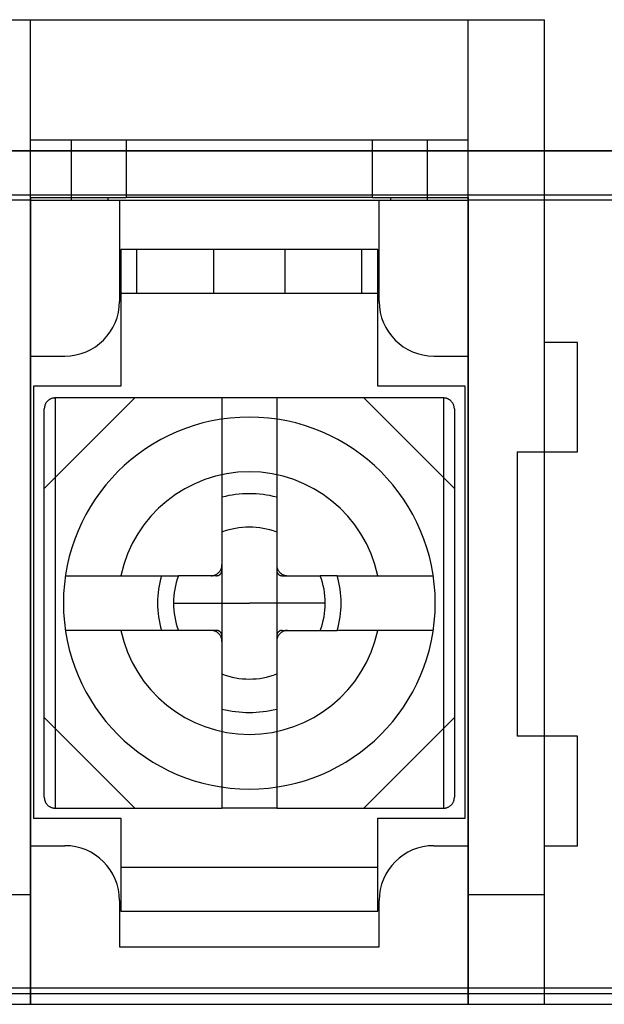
# Model space of a CAD drawing. Header units: millimetres. Extents: x -93 to 0, y 0 to 191.
# Tile 21 of 150: x -29 to -18, y 0 to 18. Entities that reach past the tile are written whole.
import ezdxf

# ---------------------------------------------------------------- set-up
doc = ezdxf.new("R2010")
doc.units = ezdxf.units.MM
doc.layers.add('MAIN-1', color=7, linetype='Continuous')
doc.layers.add('MAIN-2', color=7, linetype='Continuous')

msp = doc.modelspace()

# ---------------------------------------------------------------- linework, layer by layer
at = {"layer": 'MAIN-1'}
msp.add_line((-92, 0), (-1, 0), dxfattribs=at)
at = {"layer": 'MAIN-2'}
for p, q in [((-30.2, 18), (-28.7, 18)), ((-28.7, 18), (-28.7, 18)), ((-28.7, 18), (-20.7, 18)), ((-28.7, 0), (-28.7, 18)), ((-20.7, 18), (-20.7, 18)), ((-20.7, 18), (-19.3, 18)), ((-20.7, 0), (-20.7, 18)), ((-19.3, 18), (-19.3, 18)), ((-19.3, 0), (-19.3, 18)), ((-28.7, 15.8), (-28.7, 15.8)), ((-27.95, 15.8), (-28.7, 15.8)), ((-26.95, 15.8), (-27.95, 15.8)), ((-27.95, 14.7), (-27.95, 15.8)), ((-26.95, 15.8), (-26.95, 14.75)), ((-22.45, 15.8), (-26.95, 15.8)), ((-22.45, 14.75), (-22.45, 15.8)), ((-21.45, 15.8), (-22.45, 15.8)), ((-21.45, 15.8), (-21.45, 14.7)), ((-20.7, 15.8), (-21.45, 15.8)), ((-20.7, 15.8), (-20.7, 15.8)), ((-2.1, 15.6), (-90.9, 15.6)), ((-89.4, 15.6), (-3.6, 15.6)), ((-89.4, 14.8), (-3.6, 14.8)), ((-28.7, 14.7), (-30.2, 14.7)), ((-28.7, 14.75), (-28.7, 14.75)), ((-28.7, 14.75), (-28.7, 11.85)), ((-28.7, 14.75), (-27.289, 14.75)), ((-28.7, 14.7), (-28.7, 14.7)), ((-28.7, 14.7), (-20.7, 14.7)), ((-27.289, 14.75), (-27.289, 14.7)), ((-27.289, 14.75), (-26.95, 14.75)), ((-27.075, 14.7), (-27.075, 14.7)), ((-27.075, 14.7), (-27.075, 12.85)), ((-22.45, 14.75), (-26.95, 14.75)), ((-22.45, 14.75), (-22.111, 14.75)), ((-22.325, 14.7), (-22.325, 14.7)), ((-22.325, 12.85), (-22.325, 14.7)), ((-22.111, 14.7), (-22.111, 14.75)), ((-22.111, 14.75), (-20.7, 14.75)), ((-20.7, 14.75), (-20.7, 11.85)), ((-20.7, 14.75), (-20.7, 14.75)), ((-20.7, 14.7), (-20.7, 14.7)), ((-4.75, 14.7), (-20.7, 14.7)), ((-22.35, 13.8), (-27.05, 13.8)), ((-27.05, 13.8), (-27.05, 11.3)), ((-26.76, 13), (-26.76, 13.8)), ((-25.35, 13.8), (-26.76, 13.8)), ((-24.7, 13.8), (-25.35, 13.8)), ((-25.35, 13), (-25.35, 13.8)), ((-25.35, 13.8), (-25.35, 13.8)), ((-24.05, 13.8), (-24.7, 13.8)), ((-24.05, 13.8), (-24.05, 13.8)), ((-22.64, 13.8), (-24.05, 13.8)), ((-24.05, 13.8), (-24.05, 13)), ((-22.64, 13), (-22.64, 13.8)), ((-22.35, 11.3), (-22.35, 13.8)), ((-27.05, 13), (-22.35, 13)), ((-26.76, 13), (-25.35, 13)), ((-25.35, 13), (-24.7, 13)), ((-25.35, 13), (-25.35, 13)), ((-24.7, 13), (-24.05, 13)), ((-24.05, 13), (-22.64, 13)), ((-24.05, 13), (-24.05, 13)), ((-27.075, 12.85), (-27.075, 12.85)), ((-22.325, 12.85), (-22.325, 12.85)), ((-19.3, 10.1), (-19.3, 12.1)), ((-19.3, 12.1), (-19.3, 12.1)), ((-18.7, 12.1), (-19.3, 12.1)), ((-18.7, 10.1), (-18.7, 12.1)), ((-18.7, 12.1), (-18.7, 12.1)), ((-28.7, 11.85), (-28.7, 2.9)), ((-28.7, 11.85), (-28.075, 11.85)), ((-28.7, 11.85), (-28.7, 11.85)), ((-28.075, 11.85), (-28.075, 11.85)), ((-21.325, 11.85), (-21.325, 11.85)), ((-21.325, 11.85), (-20.7, 11.85)), ((-20.7, 11.85), (-20.7, 2.9)), ((-20.7, 11.85), (-20.7, 11.85)), ((-27.05, 11.3), (-28.65, 11.3)), ((-28.65, 11.3), (-28.65, 3.4)), ((-28.65, 11.3), (-28.65, 11.3)), ((-27.05, 11.3), (-27.05, 11.3)), ((-20.75, 11.3), (-22.35, 11.3)), ((-22.35, 11.3), (-22.35, 11.3)), ((-20.75, 3.4), (-20.75, 11.3)), ((-20.75, 11.3), (-20.75, 11.3)), ((-26.793, 11.085), (-28.45, 9.428)), ((-28.425, 10.982), (-28.43, 10.973)), ((-28.42, 10.99), (-28.425, 10.982)), ((-28.414, 10.999), (-28.42, 10.99)), ((-28.408, 11.007), (-28.414, 10.999)), ((-28.402, 11.015), (-28.408, 11.007)), ((-28.395, 11.023), (-28.402, 11.015)), ((-28.387, 11.03), (-28.395, 11.023)), ((-28.38, 11.037), (-28.387, 11.03)), ((-28.371, 11.044), (-28.38, 11.037)), ((-28.363, 11.05), (-28.371, 11.044)), ((-28.354, 11.056), (-28.363, 11.05)), ((-28.346, 11.061), (-28.354, 11.056)), ((-28.337, 11.065), (-28.346, 11.061)), ((-28.328, 11.069), (-28.337, 11.065)), ((-28.319, 11.073), (-28.328, 11.069)), ((-28.31, 11.076), (-28.319, 11.073)), ((-28.301, 11.078), (-28.31, 11.076)), ((-28.291, 11.081), (-28.301, 11.078)), ((-28.281, 11.083), (-28.291, 11.081)), ((-28.271, 11.084), (-28.281, 11.083)), ((-28.261, 11.085), (-28.271, 11.084)), ((-28.25, 11.085), (-28.261, 11.085)), ((-28.25, 11.085), (-28.25, 11.085)), ((-27.978, 11.085), (-28.25, 11.085)), ((-28.25, 11.085), (-28.25, 3.585)), ((-27.704, 11.085), (-27.978, 11.085)), ((-27.429, 11.085), (-27.704, 11.085)), ((-27.152, 11.085), (-27.429, 11.085)), ((-26.875, 11.085), (-27.152, 11.085)), ((-26.597, 11.085), (-26.875, 11.085)), ((-26.318, 11.085), (-26.597, 11.085)), ((-26.039, 11.085), (-26.318, 11.085)), ((-25.759, 11.085), (-26.039, 11.085)), ((-25.48, 11.085), (-25.759, 11.085)), ((-25.2, 11.085), (-25.48, 11.085)), ((-25.2, 11.085), (-25.2, 11.085)), ((-24.2, 11.085), (-25.2, 11.085)), ((-25.2, 11.085), (-25.2, 3.585)), ((-24.2, 11.085), (-24.2, 11.085)), ((-23.921, 11.085), (-24.2, 11.085)), ((-24.2, 11.085), (-24.2, 3.585)), ((-23.641, 11.085), (-23.921, 11.085)), ((-23.362, 11.085), (-23.641, 11.085)), ((-23.083, 11.085), (-23.362, 11.085)), ((-22.804, 11.085), (-23.083, 11.085)), ((-22.525, 11.085), (-22.804, 11.085)), ((-20.95, 9.428), (-22.607, 11.085)), ((-22.246, 11.085), (-22.525, 11.085)), ((-21.968, 11.085), (-22.246, 11.085)), ((-21.691, 11.085), (-21.968, 11.085)), ((-21.418, 11.085), (-21.691, 11.085)), ((-21.15, 11.085), (-21.418, 11.085)), ((-21.15, 11.085), (-21.15, 11.085)), ((-21.141, 11.085), (-21.15, 11.085)), ((-21.15, 11.085), (-21.15, 3.585)), ((-21.132, 11.084), (-21.141, 11.085)), ((-21.123, 11.083), (-21.132, 11.084)), ((-21.114, 11.082), (-21.123, 11.083)), ((-21.105, 11.08), (-21.114, 11.082)), ((-21.097, 11.078), (-21.105, 11.08)), ((-21.088, 11.075), (-21.097, 11.078)), ((-21.08, 11.073), (-21.088, 11.075)), ((-21.073, 11.07), (-21.08, 11.073)), ((-21.065, 11.066), (-21.073, 11.07)), ((-21.057, 11.062), (-21.065, 11.066)), ((-21.05, 11.058), (-21.057, 11.062)), ((-21.042, 11.053), (-21.05, 11.058)), ((-21.035, 11.048), (-21.042, 11.053)), ((-21.027, 11.043), (-21.035, 11.048)), ((-21.02, 11.037), (-21.027, 11.043)), ((-21.013, 11.031), (-21.02, 11.037)), ((-21.006, 11.024), (-21.013, 11.031)), ((-21, 11.017), (-21.006, 11.024)), ((-20.994, 11.01), (-21, 11.017)), ((-20.988, 11.003), (-20.994, 11.01)), ((-20.983, 10.995), (-20.988, 11.003)), ((-20.978, 10.987), (-20.983, 10.995)), ((-20.974, 10.98), (-20.978, 10.987)), ((-28.449, 10.906), (-28.45, 10.895)), ((-28.45, 10.895), (-28.45, 10.885)), ((-28.45, 10.885), (-28.45, 10.885)), ((-28.45, 3.785), (-28.45, 10.885)), ((-28.448, 10.916), (-28.449, 10.906)), ((-28.446, 10.926), (-28.448, 10.916)), ((-28.443, 10.936), (-28.446, 10.926)), ((-28.441, 10.945), (-28.443, 10.936)), ((-28.438, 10.955), (-28.441, 10.945)), ((-28.434, 10.964), (-28.438, 10.955)), ((-28.43, 10.973), (-28.434, 10.964)), ((-20.97, 10.972), (-20.974, 10.98)), ((-20.966, 10.964), (-20.97, 10.972)), ((-20.963, 10.956), (-20.966, 10.964)), ((-20.96, 10.948), (-20.963, 10.956)), ((-20.958, 10.94), (-20.96, 10.948)), ((-20.955, 10.931), (-20.958, 10.94)), ((-20.954, 10.922), (-20.955, 10.931)), ((-20.952, 10.913), (-20.954, 10.922)), ((-20.951, 10.904), (-20.952, 10.913)), ((-20.95, 10.895), (-20.951, 10.904)), ((-20.95, 10.885), (-20.95, 10.895)), ((-20.95, 10.885), (-20.95, 10.885)), ((-20.95, 10.885), (-20.95, 3.785)), ((-24.7, 10.735), (-24.7, 10.735)), ((-19.8, 10.1), (-19.8, 4.9)), ((-19.8, 10.1), (-19.3, 10.1)), ((-19.3, 10.1), (-19.3, 10.1)), ((-19.3, 10.1), (-18.7, 10.1)), ((-18.7, 10.1), (-18.7, 10.1)), ((-25.238, 7.918), (-25.233, 7.925)), ((-25.233, 7.925), (-25.228, 7.932)), ((-25.228, 7.932), (-25.224, 7.94)), ((-25.224, 7.94), (-25.22, 7.948)), ((-25.22, 7.948), (-25.216, 7.956)), ((-25.216, 7.956), (-25.213, 7.964)), ((-25.213, 7.964), (-25.21, 7.972)), ((-25.21, 7.972), (-25.207, 7.981)), ((-25.207, 7.981), (-25.205, 7.99)), ((-25.205, 7.99), (-25.203, 7.998)), ((-25.203, 7.998), (-25.202, 8.007)), ((-25.202, 8.007), (-25.201, 8.016)), ((-25.202, 7.917), (-25.201, 7.922)), ((-25.201, 8.016), (-25.2, 8.026)), ((-25.201, 7.927), (-25.2, 7.932)), ((-25.201, 7.922), (-25.201, 7.927)), ((-25.2, 8.026), (-25.2, 8.035)), ((-25.2, 7.932), (-25.2, 7.937)), ((-24.2, 8.035), (-24.2, 8.025)), ((-24.2, 8.025), (-24.199, 8.016)), ((-24.2, 7.937), (-24.2, 7.932)), ((-24.2, 7.932), (-24.199, 7.927)), ((-24.199, 8.016), (-24.198, 8.007)), ((-24.199, 7.927), (-24.199, 7.922)), ((-24.199, 7.922), (-24.198, 7.917)), ((-24.198, 8.007), (-24.197, 7.998)), ((-24.197, 7.998), (-24.195, 7.989)), ((-24.195, 7.989), (-24.192, 7.98)), ((-24.192, 7.98), (-24.19, 7.972)), ((-24.19, 7.972), (-24.187, 7.964)), ((-24.187, 7.964), (-24.184, 7.956)), ((-24.184, 7.956), (-24.18, 7.948)), ((-24.18, 7.948), (-24.176, 7.94)), ((-24.176, 7.94), (-24.171, 7.932)), ((-24.171, 7.932), (-24.167, 7.925)), ((-24.167, 7.925), (-24.162, 7.917)), ((-28.063, 7.835), (-26.304, 7.835)), ((-26.304, 7.835), (-26.26, 7.835)), ((-26.26, 7.835), (-26.216, 7.835)), ((-26.216, 7.835), (-26.172, 7.835)), ((-26.172, 7.835), (-26.128, 7.835)), ((-26.128, 7.835), (-26.084, 7.835)), ((-26.084, 7.835), (-26.04, 7.835)), ((-26.04, 7.835), (-25.996, 7.835)), ((-25.861, 7.835), (-25.996, 7.835)), ((-25.74, 7.835), (-25.861, 7.835)), ((-25.632, 7.835), (-25.74, 7.835)), ((-25.535, 7.835), (-25.632, 7.835)), ((-25.45, 7.835), (-25.535, 7.835)), ((-25.373, 7.835), (-25.45, 7.835)), ((-25.4, 7.835), (-25.39, 7.835)), ((-25.39, 7.835), (-25.381, 7.836)), ((-25.381, 7.836), (-25.372, 7.837)), ((-25.302, 7.835), (-25.373, 7.835)), ((-25.372, 7.837), (-25.363, 7.839)), ((-25.363, 7.839), (-25.354, 7.84)), ((-25.354, 7.84), (-25.345, 7.843)), ((-25.345, 7.843), (-25.337, 7.845)), ((-25.337, 7.845), (-25.329, 7.848)), ((-25.329, 7.848), (-25.321, 7.851)), ((-25.321, 7.851), (-25.313, 7.855)), ((-25.313, 7.855), (-25.305, 7.859)), ((-25.305, 7.859), (-25.297, 7.864)), ((-25.302, 7.835), (-25.297, 7.835)), ((-25.297, 7.864), (-25.29, 7.868)), ((-25.297, 7.835), (-25.292, 7.836)), ((-25.292, 7.836), (-25.287, 7.836)), ((-25.29, 7.868), (-25.282, 7.873)), ((-25.287, 7.836), (-25.282, 7.837)), ((-25.282, 7.873), (-25.275, 7.879)), ((-25.282, 7.837), (-25.278, 7.838)), ((-25.278, 7.838), (-25.273, 7.839)), ((-25.275, 7.879), (-25.268, 7.885)), ((-25.273, 7.839), (-25.268, 7.841)), ((-25.268, 7.885), (-25.262, 7.891)), ((-25.268, 7.841), (-25.264, 7.842)), ((-25.264, 7.842), (-25.26, 7.844)), ((-25.262, 7.891), (-25.255, 7.897)), ((-25.26, 7.844), (-25.256, 7.846)), ((-25.256, 7.846), (-25.252, 7.848)), ((-25.255, 7.897), (-25.249, 7.904)), ((-25.252, 7.848), (-25.248, 7.85)), ((-25.249, 7.904), (-25.243, 7.911)), ((-25.248, 7.85), (-25.244, 7.853)), ((-25.244, 7.853), (-25.241, 7.855)), ((-25.243, 7.911), (-25.238, 7.918)), ((-25.241, 7.855), (-25.237, 7.858)), ((-25.237, 7.858), (-25.234, 7.86)), ((-25.234, 7.86), (-25.231, 7.863)), ((-25.231, 7.863), (-25.228, 7.866)), ((-25.228, 7.866), (-25.225, 7.869)), ((-25.225, 7.869), (-25.223, 7.873)), ((-25.223, 7.873), (-25.22, 7.876)), ((-25.22, 7.876), (-25.218, 7.879)), ((-25.218, 7.879), (-25.215, 7.883)), ((-25.215, 7.883), (-25.213, 7.887)), ((-25.213, 7.887), (-25.211, 7.891)), ((-25.211, 7.891), (-25.209, 7.895)), ((-25.209, 7.895), (-25.207, 7.899)), ((-25.207, 7.899), (-25.206, 7.903)), ((-25.206, 7.903), (-25.204, 7.908)), ((-25.204, 7.908), (-25.203, 7.913)), ((-25.203, 7.913), (-25.202, 7.917)), ((-24.198, 7.917), (-24.197, 7.913)), ((-24.197, 7.913), (-24.196, 7.908)), ((-24.196, 7.908), (-24.194, 7.903)), ((-24.194, 7.903), (-24.193, 7.899)), ((-24.193, 7.899), (-24.191, 7.895)), ((-24.191, 7.895), (-24.189, 7.891)), ((-24.189, 7.891), (-24.187, 7.887)), ((-24.187, 7.887), (-24.185, 7.883)), ((-24.185, 7.883), (-24.182, 7.879)), ((-24.182, 7.879), (-24.18, 7.876)), ((-24.18, 7.876), (-24.177, 7.873)), ((-24.177, 7.873), (-24.175, 7.869)), ((-24.175, 7.869), (-24.172, 7.866)), ((-24.172, 7.866), (-24.169, 7.863)), ((-24.169, 7.863), (-24.166, 7.86)), ((-24.166, 7.86), (-24.162, 7.858)), ((-24.162, 7.917), (-24.156, 7.91)), ((-24.162, 7.858), (-24.159, 7.855)), ((-24.159, 7.855), (-24.156, 7.853)), ((-24.156, 7.91), (-24.15, 7.903)), ((-24.156, 7.853), (-24.152, 7.85)), ((-24.152, 7.85), (-24.148, 7.848)), ((-24.15, 7.903), (-24.144, 7.897)), ((-24.148, 7.848), (-24.144, 7.846)), ((-24.144, 7.897), (-24.138, 7.89)), ((-24.144, 7.846), (-24.14, 7.844)), ((-24.14, 7.844), (-24.136, 7.842)), ((-24.138, 7.89), (-24.131, 7.884)), ((-24.136, 7.842), (-24.132, 7.841)), ((-24.132, 7.841), (-24.127, 7.839)), ((-24.131, 7.884), (-24.124, 7.879)), ((-24.127, 7.839), (-24.122, 7.838)), ((-24.124, 7.879), (-24.117, 7.873)), ((-24.122, 7.838), (-24.118, 7.837)), ((-24.118, 7.837), (-24.113, 7.836)), ((-24.117, 7.873), (-24.11, 7.868)), ((-24.113, 7.836), (-24.108, 7.836)), ((-24.11, 7.868), (-24.103, 7.863)), ((-24.108, 7.836), (-24.103, 7.835)), ((-24.103, 7.863), (-24.095, 7.859)), ((-24.103, 7.835), (-24.098, 7.835)), ((-24.098, 7.835), (-24.027, 7.835)), ((-24.095, 7.859), (-24.087, 7.855)), ((-24.087, 7.855), (-24.079, 7.851)), ((-24.079, 7.851), (-24.071, 7.848)), ((-24.071, 7.848), (-24.063, 7.845)), ((-24.063, 7.845), (-24.054, 7.843)), ((-24.054, 7.843), (-24.046, 7.84)), ((-24.046, 7.84), (-24.037, 7.838)), ((-24.037, 7.838), (-24.028, 7.837)), ((-24.028, 7.837), (-24.019, 7.836)), ((-24.027, 7.835), (-23.95, 7.835)), ((-24.019, 7.836), (-24.009, 7.835)), ((-24.009, 7.835), (-24, 7.835)), ((-23.95, 7.835), (-23.865, 7.835)), ((-23.865, 7.835), (-23.768, 7.835)), ((-23.768, 7.835), (-23.66, 7.835)), ((-23.66, 7.835), (-23.539, 7.835)), ((-23.539, 7.835), (-23.404, 7.835)), ((-23.362, 7.835), (-23.404, 7.835)), ((-23.319, 7.835), (-23.362, 7.835)), ((-23.275, 7.835), (-23.319, 7.835)), ((-23.231, 7.835), (-23.275, 7.835)), ((-23.187, 7.835), (-23.231, 7.835)), ((-23.142, 7.835), (-23.187, 7.835)), ((-23.096, 7.835), (-23.142, 7.835)), ((-23.096, 7.835), (-21.337, 7.835)), ((-26.089, 7.335), (-24.7, 7.335)), ((-23.311, 7.335), (-24.7, 7.335)), ((-26.304, 6.835), (-28.063, 6.835)), ((-26.26, 6.835), (-26.304, 6.835)), ((-26.216, 6.835), (-26.26, 6.835)), ((-26.172, 6.835), (-26.216, 6.835)), ((-26.128, 6.835), (-26.172, 6.835)), ((-26.084, 6.835), (-26.128, 6.835)), ((-26.04, 6.835), (-26.084, 6.835)), ((-25.996, 6.835), (-26.04, 6.835)), ((-25.861, 6.835), (-25.996, 6.835)), ((-25.74, 6.835), (-25.861, 6.835)), ((-25.632, 6.835), (-25.74, 6.835)), ((-25.535, 6.835), (-25.632, 6.835)), ((-25.45, 6.835), (-25.535, 6.835)), ((-25.373, 6.835), (-25.45, 6.835)), ((-25.391, 6.835), (-25.4, 6.835)), ((-25.381, 6.834), (-25.391, 6.835)), ((-25.372, 6.833), (-25.381, 6.834)), ((-25.302, 6.835), (-25.373, 6.835)), ((-25.363, 6.832), (-25.372, 6.833)), ((-25.354, 6.83), (-25.363, 6.832)), ((-25.346, 6.828), (-25.354, 6.83)), ((-25.337, 6.825), (-25.346, 6.828)), ((-25.329, 6.822), (-25.337, 6.825)), ((-25.321, 6.819), (-25.329, 6.822)), ((-25.313, 6.815), (-25.321, 6.819)), ((-25.305, 6.811), (-25.313, 6.815)), ((-25.297, 6.807), (-25.305, 6.811)), ((-25.297, 6.835), (-25.302, 6.835)), ((-25.292, 6.835), (-25.297, 6.835)), ((-25.29, 6.802), (-25.297, 6.807)), ((-25.287, 6.834), (-25.292, 6.835)), ((-25.283, 6.797), (-25.29, 6.802)), ((-25.282, 6.833), (-25.287, 6.834)), ((-25.276, 6.792), (-25.283, 6.797)), ((-25.278, 6.832), (-25.282, 6.833)), ((-25.273, 6.831), (-25.278, 6.832)), ((-25.269, 6.786), (-25.276, 6.792)), ((-25.268, 6.829), (-25.273, 6.831)), ((-25.262, 6.78), (-25.269, 6.786)), ((-25.264, 6.828), (-25.268, 6.829)), ((-25.26, 6.826), (-25.264, 6.828)), ((-25.256, 6.773), (-25.262, 6.78)), ((-25.256, 6.824), (-25.26, 6.826)), ((-25.252, 6.822), (-25.256, 6.824)), ((-25.25, 6.767), (-25.256, 6.773)), ((-25.248, 6.82), (-25.252, 6.822)), ((-25.244, 6.76), (-25.25, 6.767)), ((-25.244, 6.817), (-25.248, 6.82)), ((-25.241, 6.815), (-25.244, 6.817)), ((-25.238, 6.753), (-25.244, 6.76)), ((-25.238, 6.812), (-25.241, 6.815)), ((-25.234, 6.81), (-25.238, 6.812)), ((-25.233, 6.746), (-25.238, 6.753)), ((-25.231, 6.807), (-25.234, 6.81)), ((-25.229, 6.738), (-25.233, 6.746)), ((-25.228, 6.804), (-25.231, 6.807)), ((-25.224, 6.73), (-25.229, 6.738)), ((-25.225, 6.801), (-25.228, 6.804)), ((-25.223, 6.798), (-25.225, 6.801)), ((-25.22, 6.723), (-25.224, 6.73)), ((-25.22, 6.794), (-25.223, 6.798)), ((-25.218, 6.791), (-25.22, 6.794)), ((-25.216, 6.715), (-25.22, 6.723)), ((-25.215, 6.787), (-25.218, 6.791)), ((-25.213, 6.706), (-25.216, 6.715)), ((-25.213, 6.783), (-25.215, 6.787)), ((-25.211, 6.779), (-25.213, 6.783)), ((-25.21, 6.698), (-25.213, 6.706)), ((-25.209, 6.775), (-25.211, 6.779)), ((-25.208, 6.69), (-25.21, 6.698)), ((-25.207, 6.771), (-25.209, 6.775)), ((-25.205, 6.681), (-25.208, 6.69)), ((-25.206, 6.767), (-25.207, 6.771)), ((-25.204, 6.762), (-25.206, 6.767)), ((-25.203, 6.672), (-25.205, 6.681)), ((-25.203, 6.757), (-25.204, 6.762)), ((-25.202, 6.753), (-25.203, 6.757)), ((-25.202, 6.663), (-25.203, 6.672)), ((-25.201, 6.748), (-25.202, 6.753)), ((-25.201, 6.654), (-25.202, 6.663)), ((-25.201, 6.743), (-25.201, 6.748)), ((-25.2, 6.738), (-25.201, 6.743)), ((-25.2, 6.733), (-25.2, 6.738)), ((-24.199, 6.743), (-24.2, 6.738)), ((-24.2, 6.738), (-24.2, 6.733)), ((-24.198, 6.753), (-24.199, 6.748)), ((-24.199, 6.748), (-24.199, 6.743)), ((-24.198, 6.663), (-24.199, 6.654)), ((-24.197, 6.757), (-24.198, 6.753)), ((-24.197, 6.672), (-24.198, 6.663)), ((-24.196, 6.762), (-24.197, 6.757)), ((-24.195, 6.681), (-24.197, 6.672)), ((-24.194, 6.767), (-24.196, 6.762)), ((-24.193, 6.689), (-24.195, 6.681)), ((-24.193, 6.771), (-24.194, 6.767)), ((-24.191, 6.775), (-24.193, 6.771)), ((-24.19, 6.698), (-24.193, 6.689)), ((-24.189, 6.779), (-24.191, 6.775)), ((-24.187, 6.706), (-24.19, 6.698)), ((-24.187, 6.783), (-24.189, 6.779)), ((-24.185, 6.787), (-24.187, 6.783)), ((-24.184, 6.714), (-24.187, 6.706)), ((-24.182, 6.791), (-24.185, 6.787)), ((-24.18, 6.722), (-24.184, 6.714)), ((-24.18, 6.794), (-24.182, 6.791)), ((-24.177, 6.798), (-24.18, 6.794)), ((-24.176, 6.73), (-24.18, 6.722)), ((-24.175, 6.801), (-24.177, 6.798)), ((-24.172, 6.738), (-24.176, 6.73)), ((-24.172, 6.804), (-24.175, 6.801)), ((-24.169, 6.807), (-24.172, 6.804)), ((-24.167, 6.745), (-24.172, 6.738)), ((-24.166, 6.81), (-24.169, 6.807)), ((-24.162, 6.752), (-24.167, 6.745)), ((-24.163, 6.812), (-24.166, 6.81)), ((-24.159, 6.815), (-24.163, 6.812)), ((-24.157, 6.76), (-24.162, 6.752)), ((-24.156, 6.817), (-24.159, 6.815)), ((-24.151, 6.766), (-24.157, 6.76)), ((-24.152, 6.82), (-24.156, 6.817)), ((-24.148, 6.822), (-24.152, 6.82)), ((-24.145, 6.773), (-24.151, 6.766)), ((-24.144, 6.824), (-24.148, 6.822)), ((-24.138, 6.779), (-24.145, 6.773)), ((-24.14, 6.826), (-24.144, 6.824)), ((-24.136, 6.828), (-24.14, 6.826)), ((-24.132, 6.785), (-24.138, 6.779)), ((-24.132, 6.829), (-24.136, 6.828)), ((-24.127, 6.831), (-24.132, 6.829)), ((-24.125, 6.791), (-24.132, 6.785)), ((-24.122, 6.832), (-24.127, 6.831)), ((-24.118, 6.797), (-24.125, 6.791)), ((-24.118, 6.833), (-24.122, 6.832)), ((-24.113, 6.834), (-24.118, 6.833)), ((-24.11, 6.802), (-24.118, 6.797)), ((-24.108, 6.835), (-24.113, 6.834)), ((-24.103, 6.806), (-24.11, 6.802)), ((-24.103, 6.835), (-24.108, 6.835)), ((-24.098, 6.835), (-24.103, 6.835)), ((-24.095, 6.811), (-24.103, 6.806)), ((-24.098, 6.835), (-24.027, 6.835)), ((-24.087, 6.815), (-24.095, 6.811)), ((-24.079, 6.819), (-24.087, 6.815)), ((-24.071, 6.822), (-24.079, 6.819)), ((-24.063, 6.825), (-24.071, 6.822)), ((-24.055, 6.827), (-24.063, 6.825)), ((-24.046, 6.83), (-24.055, 6.827)), ((-24.037, 6.832), (-24.046, 6.83)), ((-24.028, 6.833), (-24.037, 6.832)), ((-24.019, 6.834), (-24.028, 6.833)), ((-24.027, 6.835), (-23.95, 6.835)), ((-24.01, 6.835), (-24.019, 6.834)), ((-24, 6.835), (-24.01, 6.835)), ((-23.95, 6.835), (-23.865, 6.835)), ((-23.865, 6.835), (-23.768, 6.835)), ((-23.768, 6.835), (-23.66, 6.835)), ((-23.66, 6.835), (-23.539, 6.835)), ((-23.539, 6.835), (-23.404, 6.835)), ((-23.404, 6.835), (-23.362, 6.835)), ((-23.362, 6.835), (-23.319, 6.835)), ((-23.319, 6.835), (-23.275, 6.835)), ((-23.275, 6.835), (-23.231, 6.835)), ((-23.231, 6.835), (-23.187, 6.835)), ((-23.187, 6.835), (-23.142, 6.835)), ((-23.142, 6.835), (-23.096, 6.835)), ((-21.337, 6.835), (-23.096, 6.835)), ((-25.2, 6.645), (-25.201, 6.654)), ((-25.2, 6.635), (-25.2, 6.645)), ((-24.199, 6.654), (-24.2, 6.644)), ((-24.2, 6.644), (-24.2, 6.635)), ((-28.45, 5.242), (-26.793, 3.585)), ((-22.607, 3.585), (-20.95, 5.242)), ((-19.3, 4.9), (-19.8, 4.9)), ((-19.3, 2.9), (-19.3, 4.9)), ((-19.3, 4.9), (-19.3, 4.9)), ((-18.7, 4.9), (-19.3, 4.9)), ((-18.7, 4.9), (-18.7, 4.9)), ((-18.7, 2.9), (-18.7, 4.9)), ((-28.45, 3.785), (-28.45, 3.785)), ((-28.45, 3.785), (-28.45, 3.775)), ((-24.7, 3.935), (-24.7, 3.935)), ((-20.95, 3.785), (-20.95, 3.785)), ((-20.95, 3.775), (-20.95, 3.785)), ((-28.45, 3.775), (-28.449, 3.766)), ((-28.449, 3.766), (-28.448, 3.756)), ((-28.448, 3.756), (-28.446, 3.747)), ((-28.446, 3.747), (-28.444, 3.738)), ((-28.444, 3.738), (-28.442, 3.729)), ((-28.442, 3.729), (-28.439, 3.72)), ((-28.439, 3.72), (-28.436, 3.712)), ((-28.436, 3.712), (-28.433, 3.704)), ((-28.433, 3.704), (-28.429, 3.696)), ((-28.429, 3.696), (-28.425, 3.688)), ((-28.425, 3.688), (-28.42, 3.68)), ((-28.42, 3.68), (-28.415, 3.672)), ((-28.415, 3.672), (-28.409, 3.664)), ((-28.409, 3.664), (-28.403, 3.657)), ((-28.403, 3.657), (-28.397, 3.65)), ((-28.397, 3.65), (-28.39, 3.643)), ((-28.39, 3.643), (-28.383, 3.636)), ((-28.383, 3.636), (-28.376, 3.63)), ((-28.376, 3.63), (-28.368, 3.624)), ((-28.368, 3.624), (-28.361, 3.619)), ((-28.361, 3.619), (-28.353, 3.614)), ((-28.353, 3.614), (-28.345, 3.609)), ((-28.345, 3.609), (-28.337, 3.605)), ((-28.337, 3.605), (-28.329, 3.601)), ((-28.329, 3.601), (-28.321, 3.598)), ((-21.081, 3.597), (-21.072, 3.601)), ((-21.072, 3.601), (-21.063, 3.605)), ((-21.063, 3.605), (-21.054, 3.609)), ((-21.054, 3.609), (-21.046, 3.614)), ((-21.046, 3.614), (-21.037, 3.62)), ((-21.037, 3.62), (-21.029, 3.626)), ((-21.029, 3.626), (-21.02, 3.633)), ((-21.02, 3.633), (-21.013, 3.64)), ((-21.013, 3.64), (-21.005, 3.647)), ((-21.005, 3.647), (-20.998, 3.655)), ((-20.998, 3.655), (-20.992, 3.663)), ((-20.992, 3.663), (-20.986, 3.671)), ((-20.986, 3.671), (-20.98, 3.68)), ((-20.98, 3.68), (-20.975, 3.688)), ((-20.975, 3.688), (-20.97, 3.697)), ((-20.97, 3.697), (-20.966, 3.706)), ((-20.966, 3.706), (-20.962, 3.716)), ((-20.962, 3.716), (-20.959, 3.725)), ((-20.959, 3.725), (-20.956, 3.734)), ((-20.956, 3.734), (-20.954, 3.744)), ((-20.954, 3.744), (-20.952, 3.754)), ((-20.952, 3.754), (-20.951, 3.764)), ((-20.951, 3.764), (-20.95, 3.775)), ((-28.321, 3.598), (-28.313, 3.595)), ((-28.313, 3.595), (-28.305, 3.593)), ((-28.305, 3.593), (-28.296, 3.59)), ((-28.296, 3.59), (-28.287, 3.589)), ((-28.287, 3.589), (-28.278, 3.587)), ((-28.278, 3.587), (-28.269, 3.586)), ((-28.269, 3.586), (-28.26, 3.585)), ((-28.26, 3.585), (-28.25, 3.585)), ((-28.25, 3.585), (-27.978, 3.585)), ((-28.25, 3.585), (-28.25, 3.585)), ((-27.978, 3.585), (-27.704, 3.585)), ((-27.704, 3.585), (-27.429, 3.585)), ((-27.429, 3.585), (-27.152, 3.585)), ((-27.152, 3.585), (-26.875, 3.585)), ((-26.875, 3.585), (-26.597, 3.585)), ((-26.597, 3.585), (-26.318, 3.585)), ((-26.318, 3.585), (-26.039, 3.585)), ((-26.039, 3.585), (-25.759, 3.585)), ((-25.759, 3.585), (-25.48, 3.585)), ((-25.48, 3.585), (-25.2, 3.585)), ((-24.2, 3.585), (-25.2, 3.585)), ((-25.2, 3.585), (-25.2, 3.585)), ((-24.2, 3.585), (-23.921, 3.585)), ((-24.2, 3.585), (-24.2, 3.585)), ((-23.921, 3.585), (-23.641, 3.585)), ((-23.641, 3.585), (-23.362, 3.585)), ((-23.362, 3.585), (-23.083, 3.585)), ((-23.083, 3.585), (-22.804, 3.585)), ((-22.804, 3.585), (-22.525, 3.585)), ((-22.525, 3.585), (-22.246, 3.585)), ((-22.246, 3.585), (-21.968, 3.585)), ((-21.968, 3.585), (-21.691, 3.585)), ((-21.691, 3.585), (-21.418, 3.585)), ((-21.418, 3.585), (-21.15, 3.585)), ((-21.15, 3.585), (-21.15, 3.585)), ((-21.15, 3.585), (-21.139, 3.585)), ((-21.139, 3.585), (-21.129, 3.586)), ((-21.129, 3.586), (-21.119, 3.588)), ((-21.119, 3.588), (-21.109, 3.589)), ((-21.109, 3.589), (-21.099, 3.592)), ((-21.099, 3.592), (-21.09, 3.594)), ((-21.09, 3.594), (-21.081, 3.597)), ((-28.65, 3.4), (-27.05, 3.4)), ((-28.65, 3.4), (-28.65, 3.4)), ((-27.05, 3.4), (-27.05, 1.7)), ((-27.05, 3.4), (-27.05, 3.4)), ((-22.35, 1.7), (-22.35, 3.4)), ((-22.35, 3.4), (-20.75, 3.4)), ((-22.35, 3.4), (-22.35, 3.4)), ((-20.75, 3.4), (-20.75, 3.4)), ((-28.7, 2.9), (-28.075, 2.9)), ((-28.7, 2.9), (-28.7, 0)), ((-28.7, 2.9), (-28.7, 2.9)), ((-28.075, 2.9), (-28.075, 2.9)), ((-21.325, 2.9), (-20.7, 2.9)), ((-21.325, 2.9), (-21.325, 2.9)), ((-20.7, 2.9), (-20.7, 2.9)), ((-20.7, 2.9), (-20.7, 0)), ((-19.3, 2.9), (-19.3, 2.9)), ((-19.3, 2.9), (-18.7, 2.9)), ((-18.7, 2.9), (-18.7, 2.9)), ((-22.35, 2.5), (-27.05, 2.5)), ((-28.7, 2), (-30.2, 2)), ((-19.3, 2), (-20.7, 2)), ((-27.075, 1.9), (-27.075, 1.05)), ((-27.075, 1.9), (-27.075, 1.9)), ((-22.325, 1.05), (-22.325, 1.9)), ((-22.325, 1.9), (-22.325, 1.9)), ((-27.05, 1.7), (-22.35, 1.7)), ((-27.075, 1.05), (-22.325, 1.05)), ((-27.075, 1.05), (-27.075, 1.05)), ((-22.325, 1.05), (-22.325, 1.05)), ((-90.7, 0.3), (-2.3, 0.3)), ((-87.4, 0.2), (-5, 0.2)), ((-28.7, 0), (-28.7, 0)), ((-28.7, 0), (-28.7, 0)), ((-20.7, 0), (-20.7, 0)), ((-20.7, 0), (-20.7, 0)), ((-19.3, 0), (-19.3, 0))]:
    msp.add_line(p, q, dxfattribs=at)
for centre, radius, start, end in [((-28.075, 12.85), 1, 270, 0), ((-21.325, 12.85), 1, 180, 270), ((-24.7, 7.335), 3.4, 90, 270), ((-24.7, 7.335), 3.4, 270, 90), ((-24.7, 7.335), 2.4, 90, 167.9753), ((-24.7, 7.335), 2.4, 12.0247, 90), ((-24.7, 7.335), 2, 75.5216, 104.4783), ((-24.7, 7.335), 1.389, 68.8969, 111.1032), ((-24.7, 7.335), 1.68, 162.6841, 180), ((-24.7, 7.335), 1.389, 158.8978, 180), ((-24.7, 7.335), 1.389, 0, 21.1025), ((-24.7, 7.335), 1.68, 0, 17.3159), ((-24.7, 7.335), 1.68, 180, 197.316), ((-24.7, 7.335), 1.389, 180, 201.1026), ((-24.7, 7.335), 1.389, 338.8977, 0), ((-24.7, 7.335), 1.68, 342.6842, 0), ((-24.7, 7.335), 2.4, 192.0247, 270), ((-24.7, 7.335), 2.4, 270, 347.9753), ((-24.7, 7.335), 1.389, 248.8973, 291.1028), ((-24.7, 7.335), 2, 255.5222, 284.478), ((-28.075, 1.9), 1, 0, 90), ((-21.325, 1.9), 1, 90, 180)]:
    msp.add_arc(centre, radius, start, end, dxfattribs=at)

doc.saveas('drawing.dxf')
